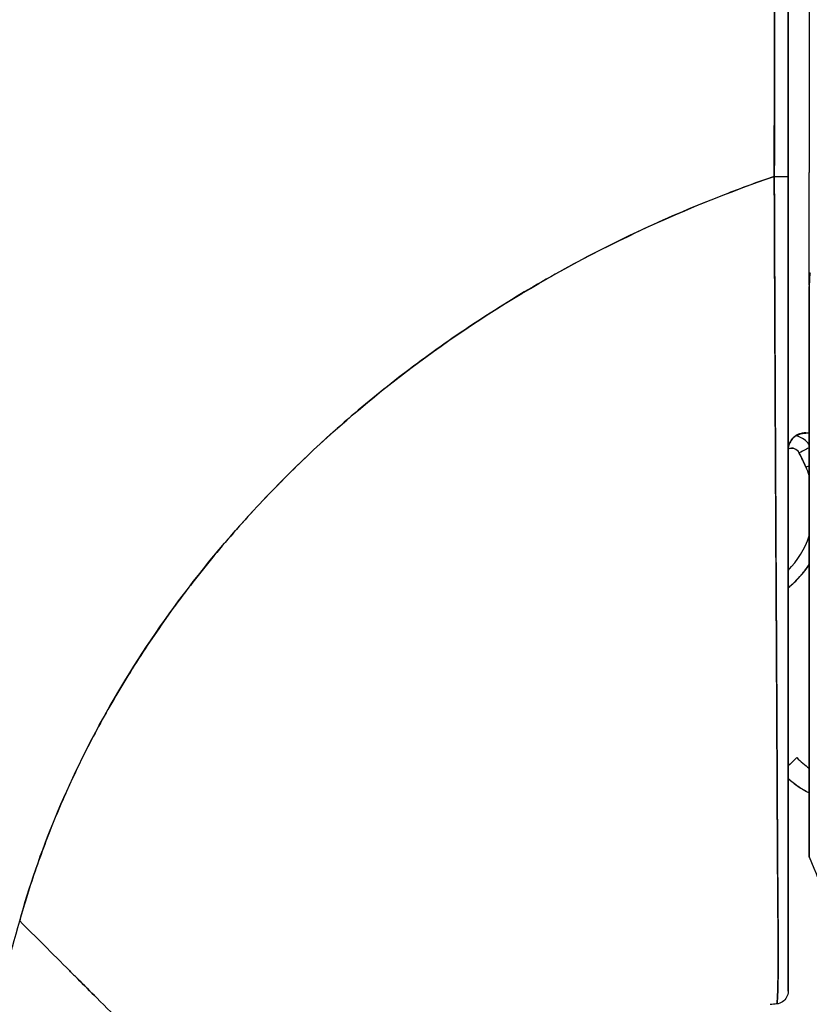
# Model space of a CAD drawing. Extents: x 785 to 1232, y 18 to 306.
# Tile 180 of 232: x 988.018 to 988.753, y 190.375 to 191.291. Entities that reach past the tile are written whole.
import ezdxf

# ---------------------------------------------------------------- set-up
doc = ezdxf.new("R2010")
doc.units = 0
doc.header["$LTSCALE"] = 4
doc.header["$MEASUREMENT"] = 0
doc.layers.get('0').update_dxf_attribs({"linetype": 'CONTINUOUS'})
doc.layers.get('DEFPOINTS').update_dxf_attribs({"linetype": 'CONTINUOUS'})
doc.styles.add('ROMANS', font='romans.shx')
doc.dimstyles.new('Default (ANSI)', dxfattribs={"dimscale": 20, "dimtxt": 0.07, "dimasz": 0.07, "dimexe": 0.125, "dimexo": 0.0625, "dimgap": 0.031496, "dimtad": 0, "dimtih": 1, "dimtoh": 1, "dimrnd": 1e-08, "dimzin": 0, "dimdsep": 46, "dimtxsty": 'ROMANS', "dimblk": 'Filled-1', "dimcen": 0.09, "dimdle": 0.393701, "dimclrd": 256, "dimclre": 256, "dimclrt": 256, "dimadec": 0, "dimazin": 0, "dimtfac": 0.928571, "dimtofl": 0, "dimtmove": 0, "dimatfit": 3, "dimfxl": 1, "dimtolj": 1, "dimtzin": 0, "dimlwd": -1, "dimlwe": -1, "dimarcsym": 0})

# ---------------------------------------------------------------- blocks, each defined once
blk = doc.blocks.new('Filled-1')
at = {"color": 0}
for p, q in [((0, 0), (-1, 0.17857)), ((-1, 0.17857), (-1, -0.17857)), ((-1, 0), (0, 0)), ((-1, -0.17857), (0, 0))]:
    blk.add_line(p, q, dxfattribs=at)
at = {"color": 0, "flags": 128}
blk.add_lwpolyline([(-1, -0.17857), (0, 0), (-1, 0.17857), (-1, -0.17857)], dxfattribs=at)
at = {"color": 0}
blk.add_solid([(-1, -0.17857), (0, 0), (-1, 0.17857), (-1, -0.17857)], dxfattribs=at)
blk = doc.blocks.new('*D30')
at = {"transparency": 16777216}
for p, q in [((988.42903, 232.09004), (976.30338, 232.09004)), ((978.80338, 230.69004), (978.80338, 197.63142)), ((978.80338, 152.11504), (978.80338, 185.17365)), ((988.42903, 150.71504), (976.30338, 150.71504))]:
    blk.add_line(p, q, dxfattribs=at)
at = {"layer": 'DEFPOINTS', "color": 0, "transparency": 16777216}
for p in [(978.80338, 232.09004), (989.67903, 232.09004), (989.67903, 150.71504)]:
    blk.add_point(p, dxfattribs=at)
at = {"transparency": 16777216, "xscale": 1.400000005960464, "yscale": 1.400000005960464, "zscale": 1.400000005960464}
for p, rotation in [((978.80338, 232.09004), 90), ((978.80338, 150.71504), 270)]:
    blk.add_blockref('Filled-1', p, dxfattribs=dict(at, rotation=rotation))
at = {"transparency": 16777216, "insert": (978.80338, 191.40254), "char_height": 1.4, "attachment_point": 5, "style": 'ROMANS'}
blk.add_mtext('\\A1;\\fTahoma|b0|i0;\\H1.8200;81.38\\P\\fTahoma|b0|i0;\\H1.8200;DOOR\\P\\fTahoma|b0|i0;\\H1.8200;HEIGHT\\P\\fTahoma|b0|i0;\\H1.8200;(2 PL.)', dxfattribs=at)

msp = doc.modelspace()

# ---------------------------------------------------------------- linework, layer by layer
for p, q in [((988.75294, 192.07515), (988.75294, 191.14878)), ((988.75294, 191.04381), (988.75294, 191.14878)), ((988.72057, 191.08062), (988.72058, 191.08062)), ((988.72058, 191.08062), (988.72057, 191.08062)), ((988.72058, 191.08062), (988.72057, 191.08062)), ((988.72067, 191.05694), (988.72068, 191.05694)), ((988.72069, 191.05507), (988.72068, 191.05507)), ((988.75294, 190.51227), (988.75294, 191.04278)), ((988.72135, 190.90662), (988.72135, 190.90662)), ((988.72135, 190.90662), (988.72135, 190.90662)), ((988.72135, 190.90662), (988.72135, 190.90662)), ((988.74634, 190.90634), (988.74957, 190.90634)), ((988.74957, 190.90634), (988.74634, 190.90634)), ((988.7214, 190.89482), (988.72141, 190.89482)), ((988.72146, 190.88477), (988.72145, 190.88477)), ((988.72145, 190.88457), (988.72146, 190.88457)), ((988.72246, 190.69237), (988.72246, 190.69237)), ((988.75294, 190.51215), (988.75294, 190.51227))]:
    msp.add_line(p, q)
for centre, radius, start, end in [((988.73656, 190.88426), 0.00787, 26.8435, 114.08612), ((988.73656, 190.88446), 0.00787, 26.84347, 113.91585), ((988.67107, 190.83898), 0.08661, 19.04657, 24.37867), ((988.67107, 190.83878), 0.08661, 19.04657, 24.37867), ((988.67107, 190.83898), 0.08661, 315.88796, 340.95344), ((988.67107, 190.83896), 0.09842, 309.18487, 326.28685), ((988.67107, 190.83896), 0.09843, 309.18468, 326.2865), ((988.67107, 190.83879), 0.09842, 309.18487, 326.28685), ((988.67107, 190.83879), 0.09843, 309.18468, 326.2865), ((988.79798, 190.65931), 0.09843, 228.87985, 242.76515)]:
    msp.add_arc(centre, radius, start, end)
for centre, major_axis, ratio, start_param, end_param in [((988.72144, 191.14508), (0.01181, 0), 0.006644, 4.618394, 6.283185), ((988.72144, 191.14508), (0.01181, 0), 0.006644, 4.618394, 6.283186), ((988.72144, 191.14292), (-0.01181, 0), 0.009191, 1.477292, 1.477506), ((988.72144, 191.14292), (0.01181, 0), 0.009191, 4.618885, 4.619099), ((988.75658, 190.90663), (0.00992, 0.00001), 0.001733, 3.928802, 4.336983), ((988.75686, 190.90632), (0.01013, -0.00001), 0.001694, 1.968555, 2.373956), ((988.74359, 190.888), (-0.01054, -0.00533), 0.001136, 3.620545, 4.711819), ((988.74359, 190.888), (0.01054, 0.00533), 0.001136, 0.478953, 1.570221), ((988.43798, 190.73335), (0.31198, 0.14138), 0.999999, 0, 0.043019), ((988.74359, 190.88783), (-0.01054, -0.00533), 0.001136, 1.570221, 1.577885), ((988.74359, 190.88783), (0.01054, 0.00533), 0.001136, 4.711809, 4.719478), ((988.43798, 190.73315), (0.30561, 0.15467), 1, 6.240166, 6.283185), ((988.74996, 190.87471), (-0.01076, -0.00488), 0.00116, 4.431097, 4.711863), ((988.74996, 190.87471), (0.01076, 0.00488), 0.00116, 1.289504, 1.570271), ((988.74996, 190.87454), (-0.01076, -0.00488), 0.00116, 1.570271, 1.577263), ((988.74996, 190.87454), (0.01076, 0.00488), 0.00116, 4.711863, 4.718856), ((988.72714, 190.59096), (0.01417, 0.01367), 0.000917, 6.282301, 7.407039), ((988.7319, 190.3594), (-0.1273, -0.01198), 0.13327, 4.772659, 4.820642)]:
    msp.add_ellipse(centre, major_axis=major_axis, ratio=ratio, start_param=start_param, end_param=end_param)
for points, knots in [([(988.72097, 192.04875), (988.72081, 192.02968), (988.72071, 192.00931), (988.72066, 191.98802), (988.72062, 191.97429), (988.72061, 191.96017), (988.72061, 191.94574), (988.72061, 191.94123), (988.72062, 191.93668), (988.72062, 191.9321), (988.72064, 191.91514), (988.72068, 191.89779), (988.72073, 191.8801), (988.72076, 191.8641), (988.72081, 191.84783), (988.72084, 191.83129), (988.72085, 191.83083), (988.72085, 191.83036), (988.72085, 191.8299), (988.72088, 191.81517), (988.72091, 191.80022), (988.72093, 191.78499), (988.72095, 191.77047), (988.72096, 191.7557), (988.72096, 191.7406), (988.72096, 191.72828), (988.72096, 191.71573), (988.72095, 191.70291), (988.72094, 191.68737), (988.72092, 191.67143), (988.72089, 191.65521), (988.72085, 191.62763), (988.72079, 191.59924), (988.72074, 191.57048), (988.72074, 191.56718), (988.72073, 191.56387), (988.72072, 191.56056), (988.72068, 191.53445), (988.72063, 191.50816), (988.7206, 191.4818), (988.72058, 191.46605), (988.72057, 191.45028), (988.72056, 191.43456), (988.72056, 191.42712), (988.72056, 191.41969), (988.72056, 191.41228), (988.72056, 191.40302), (988.72056, 191.3938), (988.72056, 191.38461), (988.72056, 191.36667), (988.72057, 191.34889), (988.72058, 191.33136), (988.7206, 191.31191), (988.72062, 191.29278), (988.72063, 191.27418), (988.72063, 191.27253), (988.72063, 191.27088), (988.72063, 191.26923), (988.72064, 191.24962), (988.72064, 191.2306), (988.72062, 191.21235), (988.72058, 191.18841), (988.72051, 191.1658), (988.72033, 191.145)], [0, 0, 0, 0, 0.086854, 0.086854, 0.086854, 0.142857, 0.142857, 0.142857, 0.160393, 0.160393, 0.160393, 0.225332, 0.225332, 0.225332, 0.284072, 0.284072, 0.284072, 0.285714, 0.285714, 0.285714, 0.337995, 0.337995, 0.337995, 0.387858, 0.387858, 0.387858, 0.428571, 0.428571, 0.428571, 0.477903, 0.477903, 0.477903, 0.561799, 0.561799, 0.561799, 0.571429, 0.571429, 0.571429, 0.647398, 0.647398, 0.647398, 0.692793, 0.692793, 0.692793, 0.714286, 0.714286, 0.714286, 0.741164, 0.741164, 0.741164, 0.793671, 0.793671, 0.793671, 0.851961, 0.851961, 0.851961, 0.857143, 0.857143, 0.857143, 0.918923, 0.918923, 0.918923, 1, 1, 1, 1]), ([(988.72033, 191.145), (988.72042, 191.21754), (988.7205, 191.29056), (988.72057, 191.36405), (988.72059, 191.3896), (988.72062, 191.41522), (988.72064, 191.44089), (988.72068, 191.4855), (988.72072, 191.53027), (988.72076, 191.57522), (988.7208, 191.63054), (988.72084, 191.68612), (988.72087, 191.742), (988.72088, 191.76221), (988.72089, 191.78245), (988.7209, 191.80274), (988.72093, 191.88413), (988.72096, 191.96615), (988.72097, 192.04875)], [0, 0, 0, 0, 0.247318, 0.247318, 0.247318, 0.333333, 0.333333, 0.333333, 0.482783, 0.482783, 0.482783, 0.666667, 0.666667, 0.666667, 0.733158, 0.733158, 0.733158, 1, 1, 1, 1]), ([(988.73325, 191.14508), (988.73325, 191.24833), (988.73325, 191.35064), (988.73325, 191.45197), (988.73325, 191.55331), (988.73325, 191.65368), (988.73325, 191.75313), (988.73325, 191.85259), (988.73325, 191.95113), (988.73325, 192.04874)], [0, 0, 0, 0, 0.333333, 0.333333, 0.333333, 0.666667, 0.666667, 0.666667, 1, 1, 1, 1]), ([(988.73325, 192.04874), (988.73325, 191.96675), (988.73325, 191.88475), (988.73325, 191.80276), (988.73325, 191.72693), (988.73325, 191.6511), (988.73325, 191.57526), (988.73325, 191.50487), (988.73325, 191.43449), (988.73325, 191.3641), (988.73325, 191.29109), (988.73325, 191.21808), (988.73325, 191.14508)], [0, 0, 0, 0, 0.272211, 0.272211, 0.272211, 0.523955, 0.523955, 0.523955, 0.757632, 0.757632, 0.757632, 1, 1, 1, 1]), ([(988.01839, 190.45293), (988.02724, 190.48463), (988.03828, 190.51682), (988.05168, 190.54924), (988.06509, 190.58167), (988.08087, 190.61435), (988.09917, 190.64696), (988.11747, 190.67957), (988.13831, 190.71213), (988.1618, 190.74429), (988.1853, 190.77645), (988.21145, 190.80821), (988.24037, 190.83919), (988.26928, 190.87017), (988.30095, 190.90037), (988.33543, 190.92936), (988.3699, 190.95836), (988.40718, 190.98615), (988.44724, 191.01227), (988.48731, 191.03839), (988.53016, 191.06284), (988.57572, 191.08513), (988.62127, 191.10742), (988.66954, 191.12755), (988.72033, 191.145)], [0, 0, 0, 0, 0.124948, 0.124948, 0.124948, 0.249955, 0.249955, 0.249955, 0.374963, 0.374963, 0.374963, 0.49997, 0.49997, 0.49997, 0.624978, 0.624978, 0.624978, 0.749985, 0.749985, 0.749985, 0.874993, 0.874993, 0.874993, 1, 1, 1, 1]), ([(988.72033, 191.145), (988.70568, 191.13997), (988.69123, 191.13471), (988.677, 191.12924), (988.65164, 191.1195), (988.62697, 191.10908), (988.60301, 191.09807), (988.57905, 191.08706), (988.55579, 191.07546), (988.53325, 191.06332), (988.51072, 191.05118), (988.48891, 191.03852), (988.46783, 191.02539), (988.44675, 191.01226), (988.4264, 190.99866), (988.40679, 190.98467), (988.38719, 190.97068), (988.36832, 190.95629), (988.35019, 190.94157), (988.33206, 190.92684), (988.31467, 190.91178), (988.29802, 190.89644), (988.28137, 190.88111), (988.26546, 190.86549), (988.25027, 190.84966), (988.23509, 190.83383), (988.22064, 190.81778), (988.2069, 190.80156), (988.19317, 190.78534), (988.18015, 190.76896), (988.16784, 190.75247), (988.15553, 190.73597), (988.14392, 190.71936), (988.13301, 190.70269), (988.12209, 190.68601), (988.11187, 190.66927), (988.10231, 190.65251), (988.09275, 190.63575), (988.08387, 190.61897), (988.07563, 190.6022), (988.06739, 190.58544), (988.0598, 190.5687), (988.05284, 190.55202), (988.04588, 190.53534), (988.03954, 190.51872), (988.03381, 190.50219), (988.02807, 190.48566), (988.02294, 190.46923), (988.01839, 190.45293)], [0, 0, 0, 0, 0.036069, 0.036069, 0.036069, 0.100331, 0.100331, 0.100331, 0.164593, 0.164593, 0.164593, 0.228855, 0.228855, 0.228855, 0.293118, 0.293118, 0.293118, 0.35738, 0.35738, 0.35738, 0.421642, 0.421642, 0.421642, 0.485904, 0.485904, 0.485904, 0.550166, 0.550166, 0.550166, 0.614429, 0.614429, 0.614429, 0.678691, 0.678691, 0.678691, 0.742953, 0.742953, 0.742953, 0.807215, 0.807215, 0.807215, 0.871477, 0.871477, 0.871477, 0.93574, 0.93574, 0.93574, 1, 1, 1, 1]), ([(988.72264, 190.37561), (988.72265, 190.37561), (988.72265, 190.37561), (988.72265, 190.37562), (988.72267, 190.37563), (988.72268, 190.37565), (988.7227, 190.37568), (988.72272, 190.37571), (988.72273, 190.37575), (988.72275, 190.3758), (988.72277, 190.37585), (988.72278, 190.37591), (988.7228, 190.37598), (988.72282, 190.37606), (988.72284, 190.37615), (988.72285, 190.37624), (988.72287, 190.37635), (988.72289, 190.37646), (988.72291, 190.37659), (988.72293, 190.37673), (988.72295, 190.37688), (988.72297, 190.37704), (988.72299, 190.37721), (988.72301, 190.3774), (988.72303, 190.3776), (988.72305, 190.37782), (988.72307, 190.37806), (988.72309, 190.37831), (988.72312, 190.37858), (988.72314, 190.37887), (988.72316, 190.37917), (988.72318, 190.37951), (988.72321, 190.37986), (988.72323, 190.38024), (988.72325, 190.38065), (988.72328, 190.38109), (988.7233, 190.38155), (988.72333, 190.38205), (988.72335, 190.38259), (988.72338, 190.38315), (988.7234, 190.38376), (988.72343, 190.38442), (988.72346, 190.3851), (988.72348, 190.38581), (988.72351, 190.38656), (988.72353, 190.38735), (988.72354, 190.38739), (988.72354, 190.38743), (988.72354, 190.38747), (988.72357, 190.38838), (988.7236, 190.38934), (988.72363, 190.39035), (988.72366, 190.3915), (988.72369, 190.39271), (988.72372, 190.39397), (988.72375, 190.39526), (988.72378, 190.3966), (988.72381, 190.39802), (988.72383, 190.39934), (988.72386, 190.40073), (988.72388, 190.40218), (988.7239, 190.40356), (988.72391, 190.40501), (988.72393, 190.40652), (988.72394, 190.408), (988.72395, 190.40954), (988.72396, 190.41115), (988.72397, 190.41278), (988.72398, 190.41449), (988.72398, 190.41626), (988.72398, 190.41661), (988.72398, 190.41696), (988.72398, 190.41731), (988.72398, 190.41887), (988.72398, 190.42047), (988.72398, 190.42213), (988.72397, 190.42437), (988.72397, 190.42669), (988.72396, 190.42912), (988.72395, 190.43181), (988.72393, 190.43461), (988.72392, 190.43754), (988.7239, 190.44078), (988.72388, 190.44418), (988.72385, 190.44774), (988.72383, 190.45165), (988.7238, 190.45577), (988.72376, 190.46009), (988.72374, 190.46324), (988.72371, 190.46649), (988.72369, 190.46986), (988.72368, 190.47157), (988.72366, 190.4733), (988.72365, 190.47507), (988.72361, 190.48067), (988.72357, 190.48657), (988.72352, 190.49271), (988.72348, 190.4986), (988.72344, 190.50471), (988.7234, 190.51099), (988.72336, 190.51706), (988.72332, 190.5233), (988.72328, 190.52967), (988.72325, 190.53569), (988.72321, 190.54183), (988.72318, 190.54806), (988.72318, 190.54835), (988.72318, 190.54864), (988.72318, 190.54893), (988.72314, 190.5555), (988.72311, 190.56218), (988.72307, 190.56898), (988.72304, 190.57597), (988.72301, 190.58308), (988.72297, 190.59032), (988.72294, 190.59802), (988.7229, 190.60587), (988.72286, 190.61388), (988.72282, 190.62266), (988.72278, 190.63163), (988.72273, 190.6408), (988.72273, 190.64133), (988.72273, 190.64187), (988.72272, 190.6424), (988.72268, 190.65213), (988.72263, 190.6621), (988.72257, 190.67228), (988.72251, 190.68363), (988.72245, 190.69525), (988.72238, 190.70712), (988.72232, 190.71879), (988.72225, 190.73071), (988.72219, 190.74285), (988.72217, 190.74605), (988.72215, 190.74927), (988.72213, 190.7525), (988.72209, 190.76127), (988.72204, 190.77015), (988.72199, 190.77913), (988.72193, 190.79113), (988.72187, 190.80331), (988.7218, 190.81565), (988.72174, 190.82765), (988.72168, 190.8398), (988.72162, 190.85209), (988.72158, 190.85994), (988.72154, 190.86785), (988.7215, 190.87581), (988.72148, 190.8799), (988.72146, 190.88401), (988.72144, 190.88813), (988.72138, 190.89974), (988.72133, 190.91147), (988.72127, 190.92328), (988.72122, 190.93393), (988.72117, 190.94465), (988.72112, 190.95544), (988.72107, 190.96547), (988.72103, 190.97556), (988.72098, 190.98569), (988.72095, 190.9931), (988.72092, 191.00054), (988.72089, 191.008), (988.72087, 191.0108), (988.72086, 191.01359), (988.72085, 191.01639), (988.7208, 191.02685), (988.72076, 191.03734), (988.72072, 191.04787), (988.72067, 191.05864), (988.72063, 191.06945), (988.72058, 191.08028), (988.72054, 191.09134), (988.7205, 191.10243), (988.72045, 191.11354), (988.72041, 191.12402), (988.72037, 191.13451), (988.72033, 191.145)], [0, 0, 0, 0, 0.001151, 0.001151, 0.001151, 0.005723, 0.005723, 0.005723, 0.010767, 0.010767, 0.010767, 0.016245, 0.016245, 0.016245, 0.022121, 0.022121, 0.022121, 0.028371, 0.028371, 0.028371, 0.034987, 0.034987, 0.034987, 0.042027, 0.042027, 0.042027, 0.049583, 0.049583, 0.049583, 0.057751, 0.057751, 0.057751, 0.066634, 0.066634, 0.066634, 0.076346, 0.076346, 0.076346, 0.087013, 0.087013, 0.087013, 0.098782, 0.098782, 0.098782, 0.111111, 0.111111, 0.111111, 0.111737, 0.111737, 0.111737, 0.126138, 0.126138, 0.126138, 0.142591, 0.142591, 0.142591, 0.159253, 0.159253, 0.159253, 0.174874, 0.174874, 0.174874, 0.189779, 0.189779, 0.189779, 0.204393, 0.204393, 0.204393, 0.219283, 0.219283, 0.219283, 0.222222, 0.222222, 0.222222, 0.235096, 0.235096, 0.235096, 0.252451, 0.252451, 0.252451, 0.271705, 0.271705, 0.271705, 0.292989, 0.292989, 0.292989, 0.316373, 0.316373, 0.316373, 0.333333, 0.333333, 0.333333, 0.341916, 0.341916, 0.341916, 0.369201, 0.369201, 0.369201, 0.395367, 0.395367, 0.395367, 0.420628, 0.420628, 0.420628, 0.444444, 0.444444, 0.444444, 0.445546, 0.445546, 0.445546, 0.470606, 0.470606, 0.470606, 0.496367, 0.496367, 0.496367, 0.523782, 0.523782, 0.523782, 0.553815, 0.553815, 0.553815, 0.555556, 0.555556, 0.555556, 0.58732, 0.58732, 0.58732, 0.622696, 0.622696, 0.622696, 0.657487, 0.657487, 0.657487, 0.666667, 0.666667, 0.666667, 0.691561, 0.691561, 0.691561, 0.724813, 0.724813, 0.724813, 0.757131, 0.757131, 0.757131, 0.777778, 0.777778, 0.777778, 0.7884, 0.7884, 0.7884, 0.818359, 0.818359, 0.818359, 0.845378, 0.845378, 0.845378, 0.870503, 0.870503, 0.870503, 0.888889, 0.888889, 0.888889, 0.895775, 0.895775, 0.895775, 0.921481, 0.921481, 0.921481, 0.94778, 0.94778, 0.94778, 0.974657, 0.974657, 0.974657, 1, 1, 1, 1]), ([(988.72033, 191.145), (988.72038, 191.12632), (988.72046, 191.10583), (988.72055, 191.08439), (988.72061, 191.07137), (988.72067, 191.05801), (988.72073, 191.04448), (988.72077, 191.03453), (988.72082, 191.02449), (988.72086, 191.01433), (988.72098, 190.98949), (988.72108, 190.964), (988.7212, 190.9374), (988.72121, 190.93576), (988.72122, 190.93413), (988.72123, 190.93249), (988.72134, 190.90788), (988.72146, 190.88236), (988.72159, 190.85665), (988.72167, 190.84128), (988.72175, 190.82585), (988.72183, 190.81052), (988.72189, 190.79871), (988.72195, 190.78695), (988.72201, 190.77537), (988.72216, 190.74766), (988.72231, 190.72099), (988.72243, 190.6968), (988.72244, 190.69604), (988.72244, 190.69529), (988.72245, 190.69453), (988.72258, 190.66835), (988.7227, 190.64507), (988.72282, 190.6239), (988.72285, 190.6169), (988.72289, 190.61014), (988.72292, 190.60358), (988.72295, 190.59908), (988.72297, 190.59467), (988.72299, 190.59036), (988.72304, 190.57933), (988.72309, 190.56892), (988.72314, 190.55909), (988.72317, 190.55024), (988.72321, 190.54186), (988.72324, 190.53391), (988.72325, 190.53269), (988.72326, 190.53149), (988.72326, 190.53029), (988.72331, 190.52103), (988.72336, 190.51233), (988.72342, 190.50416), (988.72347, 190.4958), (988.72353, 190.48798), (988.7236, 190.48064), (988.72366, 190.47338), (988.72371, 190.46661), (988.72376, 190.46032), (988.72381, 190.4539), (988.72386, 190.44797), (988.72389, 190.4425), (988.72389, 190.44194), (988.72389, 190.44138), (988.7239, 190.44082), (988.72392, 190.43596), (988.72395, 190.43145), (988.72396, 190.42728), (988.72398, 190.4226), (988.72398, 190.41834), (988.72398, 190.41448), (988.72397, 190.41386), (988.72397, 190.41324), (988.72397, 190.41264), (988.72396, 190.40945), (988.72393, 190.40656), (988.7239, 190.40392), (988.72386, 190.40072), (988.7238, 190.3979), (988.72374, 190.3954), (988.72374, 190.39502), (988.72373, 190.39465), (988.72372, 190.39429), (988.72367, 190.39222), (988.72363, 190.39038), (988.72358, 190.38874), (988.72352, 190.38682), (988.72347, 190.38517), (988.72341, 190.38375), (988.7234, 190.38359), (988.72339, 190.38343), (988.72339, 190.38328), (988.72334, 190.38209), (988.72328, 190.38108), (988.72323, 190.3802), (988.72317, 190.37926), (988.72312, 190.37848), (988.72306, 190.37785), (988.72305, 190.37772), (988.72304, 190.37759), (988.72303, 190.37747), (988.72299, 190.37706), (988.72295, 190.37673), (988.72291, 190.37646), (988.72282, 190.37591), (988.72273, 190.37567), (988.72264, 190.37561)], [0, 0, 0, 0, 0.047854, 0.047854, 0.047854, 0.076923, 0.076923, 0.076923, 0.098317, 0.098317, 0.098317, 0.150638, 0.150638, 0.150638, 0.153846, 0.153846, 0.153846, 0.201981, 0.201981, 0.201981, 0.230769, 0.230769, 0.230769, 0.252949, 0.252949, 0.252949, 0.30603, 0.30603, 0.30603, 0.307692, 0.307692, 0.307692, 0.365502, 0.365502, 0.365502, 0.384615, 0.384615, 0.384615, 0.39773, 0.39773, 0.39773, 0.431314, 0.431314, 0.431314, 0.461538, 0.461538, 0.461538, 0.466158, 0.466158, 0.466158, 0.501916, 0.501916, 0.501916, 0.538462, 0.538462, 0.538462, 0.574651, 0.574651, 0.574651, 0.611561, 0.611561, 0.611561, 0.615385, 0.615385, 0.615385, 0.648773, 0.648773, 0.648773, 0.686243, 0.686243, 0.686243, 0.692308, 0.692308, 0.692308, 0.724334, 0.724334, 0.724334, 0.763312, 0.763312, 0.763312, 0.769231, 0.769231, 0.769231, 0.802735, 0.802735, 0.802735, 0.841808, 0.841808, 0.841808, 0.846154, 0.846154, 0.846154, 0.879927, 0.879927, 0.879927, 0.915771, 0.915771, 0.915771, 0.923077, 0.923077, 0.923077, 0.948388, 0.948388, 0.948388, 1, 1, 1, 1]), ([(988.73325, 190.38736), (988.73325, 190.38819), (988.73325, 190.39209), (988.73325, 190.39879), (988.73325, 190.40549), (988.73325, 190.41499), (988.73325, 190.4281), (988.73325, 190.44121), (988.73325, 190.45793), (988.73325, 190.47969), (988.73325, 190.50144), (988.73325, 190.52823), (988.73325, 190.55696), (988.73325, 190.58568), (988.73325, 190.61634), (988.73325, 190.64985), (988.73325, 190.68337), (988.73325, 190.71974), (988.73325, 190.75829), (988.73325, 190.79684), (988.73325, 190.83757), (988.73325, 190.87979), (988.73325, 190.92201), (988.73325, 190.96572), (988.73325, 191.01003), (988.73325, 191.05435), (988.73325, 191.09927), (988.73325, 191.14508)], [0, 0, 0, 0, 0.111111, 0.111111, 0.111111, 0.222222, 0.222222, 0.222222, 0.333333, 0.333333, 0.333333, 0.444444, 0.444444, 0.444444, 0.555556, 0.555556, 0.555556, 0.666667, 0.666667, 0.666667, 0.777778, 0.777778, 0.777778, 0.888889, 0.888889, 0.888889, 1, 1, 1, 1]), ([(988.73325, 191.14508), (988.73325, 191.13475), (988.73325, 191.12441), (988.73325, 191.11409), (988.73325, 191.10315), (988.73325, 191.09222), (988.73325, 191.08131), (988.73325, 191.07065), (988.73325, 191.06), (988.73325, 191.04939), (988.73325, 191.03902), (988.73325, 191.02868), (988.73325, 191.01838), (988.73325, 191.00826), (988.73325, 190.99818), (988.73325, 190.98814), (988.73325, 190.97816), (988.73325, 190.96823), (988.73325, 190.95834), (988.73325, 190.94772), (988.73325, 190.93716), (988.73325, 190.92666), (988.73325, 190.91503), (988.73325, 190.90349), (988.73325, 190.89203), (988.73325, 190.88189), (988.73325, 190.87183), (988.73325, 190.86184), (988.73325, 190.86007), (988.73325, 190.8583), (988.73325, 190.85654), (988.73325, 190.84444), (988.73325, 190.83247), (988.73325, 190.82063), (988.73325, 190.80849), (988.73325, 190.79648), (988.73325, 190.78465), (988.73325, 190.77255), (988.73325, 190.76063), (988.73325, 190.74889), (988.73325, 190.73696), (988.73325, 190.72521), (988.73325, 190.71369), (988.73325, 190.70202), (988.73325, 190.69058), (988.73325, 190.67938), (988.73325, 190.66882), (988.73325, 190.65848), (988.73325, 190.64838), (988.73325, 190.63936), (988.73325, 190.63052), (988.73325, 190.62189), (988.73325, 190.62077), (988.73325, 190.61965), (988.73325, 190.61853), (988.73325, 190.61181), (988.73325, 190.6052), (988.73325, 190.59871), (988.73325, 190.59156), (988.73325, 190.58455), (988.73325, 190.5777), (988.73325, 190.57097), (988.73325, 190.56439), (988.73325, 190.55795), (988.73325, 190.55147), (988.73325, 190.54514), (988.73325, 190.53894), (988.73325, 190.53361), (988.73325, 190.52839), (988.73325, 190.52326), (988.73325, 190.52232), (988.73325, 190.52138), (988.73325, 190.52045), (988.73325, 190.51425), (988.73325, 190.50822), (988.73325, 190.50235), (988.73325, 190.49635), (988.73325, 190.49053), (988.73325, 190.48491), (988.73325, 190.47982), (988.73325, 190.4749), (988.73325, 190.47016), (988.73325, 190.46597), (988.73325, 190.46192), (988.73325, 190.45803), (988.73325, 190.45495), (988.73325, 190.45198), (988.73325, 190.44909), (988.73325, 190.44874), (988.73325, 190.44838), (988.73325, 190.44803), (988.73325, 190.44519), (988.73325, 190.44244), (988.73325, 190.43978), (988.73325, 190.43742), (988.73325, 190.43514), (988.73325, 190.43293), (988.73325, 190.43095), (988.73325, 190.42903), (988.73325, 190.42717), (988.73325, 190.42545), (988.73325, 190.42378), (988.73325, 190.42217), (988.73325, 190.42061), (988.73325, 190.4191), (988.73325, 190.41764), (988.73325, 190.41617), (988.73325, 190.41475), (988.73325, 190.4134), (988.73325, 190.41198), (988.73325, 190.41062), (988.73325, 190.40932), (988.73325, 190.40793), (988.73325, 190.40661), (988.73325, 190.40536), (988.73325, 190.40411), (988.73325, 190.40292), (988.73325, 190.40181), (988.73325, 190.40081), (988.73325, 190.39986), (988.73325, 190.39897), (988.73325, 190.39815), (988.73325, 190.39738), (988.73325, 190.39664), (988.73325, 190.39597), (988.73325, 190.39533), (988.73325, 190.39473), (988.73325, 190.39417), (988.73325, 190.39365), (988.73325, 190.39316), (988.73325, 190.3927), (988.73325, 190.39227), (988.73325, 190.39187), (988.73325, 190.3915), (988.73325, 190.39115), (988.73325, 190.39083), (988.73325, 190.39052), (988.73325, 190.39024), (988.73325, 190.38998), (988.73325, 190.38973), (988.73325, 190.3895), (988.73325, 190.38929), (988.73325, 190.38909), (988.73325, 190.38891), (988.73325, 190.38874), (988.73325, 190.38858), (988.73325, 190.38843), (988.73325, 190.3883), (988.73325, 190.38818), (988.73325, 190.38806), (988.73325, 190.38796), (988.73325, 190.38795), (988.73325, 190.38793), (988.73325, 190.38791), (988.73325, 190.38784), (988.73325, 190.38777), (988.73325, 190.38771), (988.73325, 190.38765), (988.73325, 190.38759), (988.73325, 190.38754), (988.73325, 190.38749), (988.73325, 190.38745), (988.73325, 190.38743), (988.73325, 190.3874), (988.73325, 190.38738), (988.73325, 190.38737), (988.73325, 190.38736), (988.73325, 190.38736), (988.73325, 190.38736)], [0, 0, 0, 0, 0.02671, 0.02671, 0.02671, 0.055012, 0.055012, 0.055012, 0.082678, 0.082678, 0.082678, 0.109693, 0.109693, 0.109693, 0.136225, 0.136225, 0.136225, 0.162579, 0.162579, 0.162579, 0.190891, 0.190891, 0.190891, 0.222246, 0.222246, 0.222246, 0.25, 0.25, 0.25, 0.254926, 0.254926, 0.254926, 0.288647, 0.288647, 0.288647, 0.323265, 0.323265, 0.323265, 0.358639, 0.358639, 0.358639, 0.39463, 0.39463, 0.39463, 0.431063, 0.431063, 0.431063, 0.465388, 0.465388, 0.465388, 0.496022, 0.496022, 0.496022, 0.5, 0.5, 0.5, 0.524005, 0.524005, 0.524005, 0.550441, 0.550441, 0.550441, 0.576407, 0.576407, 0.576407, 0.602532, 0.602532, 0.602532, 0.625, 0.625, 0.625, 0.629124, 0.629124, 0.629124, 0.65647, 0.65647, 0.65647, 0.684425, 0.684425, 0.684425, 0.709779, 0.709779, 0.709779, 0.732265, 0.732265, 0.732265, 0.75, 0.75, 0.75, 0.75219, 0.75219, 0.75219, 0.769805, 0.769805, 0.769805, 0.785374, 0.785374, 0.785374, 0.799333, 0.799333, 0.799333, 0.812307, 0.812307, 0.812307, 0.824938, 0.824938, 0.824938, 0.837775, 0.837775, 0.837775, 0.851247, 0.851247, 0.851247, 0.865715, 0.865715, 0.865715, 0.880184, 0.880184, 0.880184, 0.893062, 0.893062, 0.893062, 0.904853, 0.904853, 0.904853, 0.915727, 0.915727, 0.915727, 0.925708, 0.925708, 0.925708, 0.934894, 0.934894, 0.934894, 0.943373, 0.943373, 0.943373, 0.951232, 0.951232, 0.951232, 0.958552, 0.958552, 0.958552, 0.965414, 0.965414, 0.965414, 0.971897, 0.971897, 0.971897, 0.978051, 0.978051, 0.978051, 0.97924, 0.97924, 0.97924, 0.983862, 0.983862, 0.983862, 0.989299, 0.989299, 0.989299, 0.994323, 0.994323, 0.994323, 0.998892, 0.998892, 0.998892, 1, 1, 1, 1]), ([(988.72036, 191.13699), (988.72039, 191.12849), (988.72042, 191.12), (988.72045, 191.11152), (988.72049, 191.1012), (988.72053, 191.0909), (988.72057, 191.08062)], [0.00468756, 0.00468756, 0.00468756, 0.00468756, 0.02521462, 0.02521462, 0.02521462, 0.05018641, 0.05018641, 0.05018641, 0.05018641]), ([(988.75368, 191.05531), (988.75346, 191.05427), (988.75329, 191.05312), (988.75318, 191.05181), (988.75307, 191.05051), (988.75303, 191.04905), (988.75299, 191.04753), (988.75296, 191.04601), (988.75293, 191.04444), (988.75294, 191.04278)], [0, 0, 0, 0, 0.333333, 0.333333, 0.333333, 0.666667, 0.666667, 0.666667, 1, 1, 1, 1]), ([(988.75294, 191.04278), (988.75294, 190.99728), (988.75294, 190.95401), (988.75294, 190.91271), (988.75294, 190.87142), (988.75294, 190.83209), (988.75294, 190.79552), (988.75294, 190.75895), (988.75294, 190.72513), (988.75294, 190.69445), (988.75294, 190.66377), (988.75294, 190.63623), (988.75294, 190.61218), (988.75294, 190.58814), (988.75294, 190.56759), (988.75294, 190.5509), (988.75294, 190.53421), (988.75294, 190.52137), (988.75294, 190.51227)], [0, 0, 0, 0, 0.166667, 0.166667, 0.166667, 0.333333, 0.333333, 0.333333, 0.5, 0.5, 0.5, 0.666667, 0.666667, 0.666667, 0.833333, 0.833333, 0.833333, 1, 1, 1, 1]), ([(988.73396, 190.89482), (988.7344, 190.89647), (988.73506, 190.89805), (988.73598, 190.89949), (988.7369, 190.90094), (988.73808, 190.90226), (988.73945, 190.90332), (988.74081, 190.90438), (988.74236, 190.90519), (988.74406, 190.90576), (988.74577, 190.90632), (988.74763, 190.90663), (988.74957, 190.90662)], [0, 0, 0, 0, 0.25, 0.25, 0.25, 0.5, 0.5, 0.5, 0.75, 0.75, 0.75, 1, 1, 1, 1]), ([(988.74957, 190.90662), (988.74758, 190.90662), (988.74574, 190.90632), (988.74404, 190.90575), (988.74235, 190.90518), (988.74079, 190.90436), (988.73943, 190.9033), (988.73806, 190.90224), (988.73688, 190.90092), (988.73597, 190.89947), (988.73505, 190.89802), (988.73439, 190.89643), (988.73396, 190.89482)], [0, 0, 0, 0, 0.25, 0.25, 0.25, 0.5, 0.5, 0.5, 0.75, 0.75, 0.75, 1, 1, 1, 1]), ([(988.74395, 190.90572), (988.74283, 190.90534), (988.74175, 190.90484), (988.74023, 190.9039), (988.73976, 190.90357), (988.73932, 190.90322)], [-0.04136859, -0.04136859, -0.04136859, -0.04136859, -0.03166637, -0.03166637, -0.02709911, -0.02709911, -0.02709911, -0.02709911]), ([(988.74395, 190.90572), (988.74283, 190.90534), (988.74175, 190.90484), (988.74023, 190.9039), (988.73976, 190.90357), (988.73932, 190.90322)], [-0.04136859, -0.04136859, -0.04136859, -0.04136859, -0.03166637, -0.03166637, -0.02709911, -0.02709911, -0.02709911, -0.02709911]), ([(988.75294, 190.89537), (988.75221, 190.89646), (988.75137, 190.89748), (988.74895, 190.89989), (988.74722, 190.90113), (988.74369, 190.90288), (988.74193, 190.90347), (988.74011, 190.90381)], [3.7299322, 3.7299322, 3.7299322, 3.7299322, 3.9300998, 3.9300998, 4.2500998, 4.2500998, 4.5309489, 4.5309489, 4.5309489, 4.5309489]), ([(988.74046, 190.90374), (988.74156, 190.90445), (988.74276, 190.90503), (988.74404, 190.90546), (988.74574, 190.90603), (988.74758, 190.90633), (988.74957, 190.90634)], [0.5612516, 0.5612516, 0.5612516, 0.5612516, 0.75, 0.75, 0.75, 1, 1, 1, 1]), ([(988.74957, 190.90634), (988.74763, 190.90634), (988.74577, 190.90603), (988.74406, 190.90546), (988.74277, 190.90503), (988.74156, 190.90446), (988.74046, 190.90374)], [0, 0, 0, 0, 0.25, 0.25, 0.25, 0.4399091, 0.4399091, 0.4399091, 0.4399091]), ([(988.74402, 190.90545), (988.74376, 190.90536), (988.7435, 190.90527), (988.74225, 190.90478), (988.74132, 190.9043), (988.74046, 190.90374)], [0.01679838, 0.01679838, 0.01679838, 0.01679838, 0.01908147, 0.01908147, 0.0277672, 0.0277672, 0.0277672, 0.0277672]), ([(988.74402, 190.90545), (988.74376, 190.90536), (988.7435, 190.90527), (988.74225, 190.90478), (988.74132, 190.9043), (988.74046, 190.90374)], [0.01679838, 0.01679838, 0.01679838, 0.01679838, 0.01908147, 0.01908147, 0.0277672, 0.0277672, 0.0277672, 0.0277672]), ([(988.74957, 190.90662), (988.74989, 190.90661), (988.75022, 190.90661), (988.75058, 190.90661), (988.75094, 190.90661), (988.75131, 190.90662), (988.75171, 190.90662), (988.7521, 190.90662), (988.75251, 190.90662), (988.75294, 190.90661)], [0, 0, 0, 0, 0.333333, 0.333333, 0.333333, 0.666667, 0.666667, 0.666667, 1, 1, 1, 1]), ([(988.75294, 190.90634), (988.75253, 190.90634), (988.75213, 190.90634), (988.75174, 190.90634), (988.75135, 190.90634), (988.75097, 190.90633), (988.75061, 190.90633), (988.75025, 190.90633), (988.7499, 190.90633), (988.74957, 190.90634)], [0, 0, 0, 0, 0.333333, 0.333333, 0.333333, 0.666667, 0.666667, 0.666667, 1, 1, 1, 1]), ([(988.73325, 190.88945), (988.73325, 190.89005), (988.73328, 190.89065), (988.73333, 190.89126), (988.73338, 190.89186), (988.73346, 190.89246), (988.73357, 190.89305), (988.73367, 190.89365), (988.7338, 190.89424), (988.73396, 190.89482)], [0, 0, 0, 0, 0.333333, 0.333333, 0.333333, 0.666667, 0.666667, 0.666667, 1, 1, 1, 1]), ([(988.73932, 190.90322), (988.73824, 190.90236), (988.7373, 190.90137), (988.73642, 190.90015), (988.73633, 190.90003), (988.73625, 190.8999)], [-0.02709911, -0.02709911, -0.02709911, -0.02709911, -0.01588773, -0.01588773, -0.01464388, -0.01464388, -0.01464388, -0.01464388]), ([(988.73932, 190.90322), (988.73824, 190.90236), (988.7373, 190.90137), (988.73642, 190.90015), (988.73633, 190.90003), (988.73625, 190.8999)], [-0.02709911, -0.02709911, -0.02709911, -0.02709911, -0.01588773, -0.01588773, -0.01464388, -0.01464388, -0.01464388, -0.01464388]), ([(988.73338, 190.89146), (988.73336, 190.89129), (988.73335, 190.89112), (988.73333, 190.89095), (988.73328, 190.89034), (988.73325, 190.88974), (988.73325, 190.88914)], [0.5714209, 0.5714209, 0.5714209, 0.5714209, 0.6666667, 0.6666667, 0.6666667, 1, 1, 1, 1]), ([(988.73325, 190.7625), (988.73716, 190.76568), (988.74082, 190.76916), (988.74737, 190.77644), (988.7503, 190.7802), (988.75294, 190.78416)], [2.2546977, 2.2546977, 2.2546977, 2.2546977, 2.4082084, 2.4082084, 2.5531807, 2.5531807, 2.5531807, 2.5531807]), ([(988.73325, 190.58517), (988.73621, 190.58259), (988.7393, 190.58019), (988.74254, 190.57799), (988.74587, 190.57572), (988.74934, 190.57365), (988.75294, 190.5718)], [0.0831428, 0.0831428, 0.0831428, 0.0831428, 0.2, 0.2, 0.2, 0.3198402, 0.3198402, 0.3198402, 0.3198402]), ([(988.75294, 190.51227), (988.77511, 190.45735), (988.79793, 190.40008), (988.82131, 190.34054), (988.84469, 190.28099), (988.86862, 190.21916), (988.89306, 190.15485), (988.9175, 190.09055), (988.94244, 190.02377), (988.96777, 189.95456)], [0, 0, 0, 0, 0.333333, 0.333333, 0.333333, 0.666667, 0.666667, 0.666667, 1, 1, 1, 1]), ([(987.84612, 189.72754), (987.85554, 189.7545), (987.8641, 189.78181), (987.87203, 189.80956), (987.87996, 189.8373), (987.88726, 189.86549), (987.89415, 189.89414), (987.90104, 189.9228), (987.90752, 189.95192), (987.91382, 189.98152), (987.92012, 190.01112), (987.92623, 190.04119), (987.93236, 190.07169), (987.93849, 190.1022), (987.94465, 190.13313), (987.95101, 190.16444), (987.95737, 190.19574), (987.96394, 190.2274), (987.9709, 190.25932), (987.97786, 190.29125), (987.98519, 190.32344), (987.99307, 190.35576), (988.00093, 190.38806), (988.00933, 190.42051), (988.01839, 190.45293)], [0, 0, 0, 0, 0.125006, 0.125006, 0.125006, 0.250011, 0.250011, 0.250011, 0.375017, 0.375017, 0.375017, 0.500022, 0.500022, 0.500022, 0.625028, 0.625028, 0.625028, 0.750033, 0.750033, 0.750033, 0.875039, 0.875039, 0.875039, 1, 1, 1, 1]), ([(988.2739, 190.19715), (988.27329, 190.19777), (988.27266, 190.1984), (988.27201, 190.19904), (988.27003, 190.20103), (988.26792, 190.20313), (988.2657, 190.20536), (988.26347, 190.20759), (988.26112, 190.20995), (988.25865, 190.21241), (988.25617, 190.21489), (988.25358, 190.21749), (988.25088, 190.2202), (988.24984, 190.22123), (988.2488, 190.22228), (988.24773, 190.22335), (988.24317, 190.22791), (988.23833, 190.23276), (988.23323, 190.23786), (988.23006, 190.24104), (988.2268, 190.24431), (988.22344, 190.24767), (988.22007, 190.25105), (988.21661, 190.25451), (988.21306, 190.25807), (988.2095, 190.26164), (988.20586, 190.26529), (988.20214, 190.26903), (988.19842, 190.27276), (988.19461, 190.27657), (988.19073, 190.28047), (988.18447, 190.28674), (988.178, 190.29322), (988.17133, 190.29991), (988.1698, 190.30144), (988.16826, 190.30298), (988.16671, 190.30453), (988.15859, 190.31267), (988.15018, 190.32109), (988.14154, 190.32974), (988.13572, 190.33556), (988.12981, 190.34148), (988.12381, 190.34748), (988.12115, 190.35014), (988.11848, 190.35281), (988.11579, 190.3555), (988.10738, 190.36392), (988.0988, 190.37251), (988.09006, 190.38125), (988.08415, 190.38716), (988.07816, 190.39316), (988.0721, 190.39921), (988.06971, 190.4016), (988.06731, 190.40399), (988.06491, 190.4064), (988.05692, 190.41438), (988.04886, 190.42245), (988.04086, 190.43045), (988.03327, 190.43804), (988.02573, 190.44558), (988.01839, 190.45293)], [0, 0, 0, 0, 0.014459, 0.014459, 0.014459, 0.059138, 0.059138, 0.059138, 0.104088, 0.104088, 0.104088, 0.149346, 0.149346, 0.149346, 0.166667, 0.166667, 0.166667, 0.24084, 0.24084, 0.24084, 0.286952, 0.286952, 0.286952, 0.333189, 0.333189, 0.333189, 0.379462, 0.379462, 0.379462, 0.425634, 0.425634, 0.425634, 0.5, 0.5, 0.5, 0.517058, 0.517058, 0.517058, 0.606463, 0.606463, 0.606463, 0.666667, 0.666667, 0.666667, 0.693307, 0.693307, 0.693307, 0.776792, 0.776792, 0.776792, 0.833333, 0.833333, 0.833333, 0.855634, 0.855634, 0.855634, 0.929684, 0.929684, 0.929684, 1, 1, 1, 1]), ([(988.01839, 190.45293), (988.02573, 190.44558), (988.03327, 190.43804), (988.04086, 190.43045), (988.04886, 190.42245), (988.05692, 190.41439), (988.06491, 190.4064), (988.06729, 190.40401), (988.06967, 190.40163), (988.07204, 190.39926), (988.07812, 190.39319), (988.08413, 190.38718), (988.09006, 190.38124), (988.0988, 190.37251), (988.10738, 190.36392), (988.11579, 190.3555), (988.11848, 190.35281), (988.12115, 190.35014), (988.1238, 190.34749), (988.1298, 190.34148), (988.13572, 190.33556), (988.14154, 190.32974), (988.15018, 190.32109), (988.15859, 190.31267), (988.16671, 190.30453), (988.16826, 190.30298), (988.1698, 190.30144), (988.17133, 190.29991), (988.178, 190.29323), (988.18447, 190.28674), (988.19073, 190.28047), (988.1985, 190.27268), (988.20594, 190.26521), (988.21303, 190.2581), (988.22013, 190.25098), (988.22688, 190.24422), (988.23323, 190.23786), (988.23833, 190.23276), (988.24317, 190.22791), (988.24774, 190.22334), (988.2488, 190.22228), (988.24985, 190.22123), (988.25088, 190.2202), (988.25358, 190.21749), (988.25617, 190.21489), (988.25865, 190.21241), (988.26112, 190.20995), (988.26347, 190.20759), (988.2657, 190.20536), (988.26792, 190.20313), (988.27003, 190.20103), (988.27201, 190.19904), (988.27266, 190.1984), (988.27329, 190.19777), (988.2739, 190.19715)], [0, 0, 0, 0, 0.070424, 0.070424, 0.070424, 0.144534, 0.144534, 0.144534, 0.166667, 0.166667, 0.166667, 0.223344, 0.223344, 0.223344, 0.306735, 0.306735, 0.306735, 0.333333, 0.333333, 0.333333, 0.393546, 0.393546, 0.393546, 0.482972, 0.482972, 0.482972, 0.5, 0.5, 0.5, 0.574384, 0.574384, 0.574384, 0.666667, 0.666667, 0.666667, 0.759127, 0.759127, 0.759127, 0.833333, 0.833333, 0.833333, 0.850626, 0.850626, 0.850626, 0.89589, 0.89589, 0.89589, 0.940848, 0.940848, 0.940848, 0.985537, 0.985537, 0.985537, 1, 1, 1, 1]), ([(988.73325, 190.38736), (988.73325, 190.38551), (988.73278, 190.38351), (988.73186, 190.38179), (988.73094, 190.38008), (988.72963, 190.37863), (988.72802, 190.37755), (988.72641, 190.37647), (988.72448, 190.3758), (988.72264, 190.37561)], [0, 0, 0, 0, 0.333333, 0.333333, 0.333333, 0.666667, 0.666667, 0.666667, 1, 1, 1, 1])]:
    msp.add_open_spline(points, degree=3, knots=knots)
for points in [[(988.72034, 191.14448), (988.72034, 191.14442), (988.72034, 191.14437), (988.72034, 191.14432)], [(988.74131, 190.60462), (988.74485, 190.60095), (988.74875, 190.59762), (988.75294, 190.5947)]]:
    msp.add_open_spline(points, degree=3)

# ---------------------------------------------------------------- dimensions: what is measured, and where the dimension line sits
dim = msp.add_linear_dim(base=(978.8033819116, 232.0900379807), p1=(989.6790343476, 150.7150379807), p2=(989.6790343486, 232.0900379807), angle=270, text='\\fTahoma|b0|i0;\\H1.8200;<>\\P\\fTahoma|b0|i0;\\H1.8200;DOOR\\P\\fTahoma|b0|i0;\\H1.8200;HEIGHT\\P\\fTahoma|b0|i0;\\H1.8200;(2 PL.)', dimstyle='Default (ANSI)', override={"dimgap": 0.031496, "dimdec": 2, "dimtol": 0, "dimlim": 0, "dimtp": 0, "dimtm": 0, "dimtdec": 2, "dimatfit": 1})
dim.commit()
dim.dimension.update_dxf_attribs({"geometry": '*D30', "text_midpoint": (978.8033819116, 191.4025379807), "dimtype": 160})

doc.saveas('drawing.dxf')
